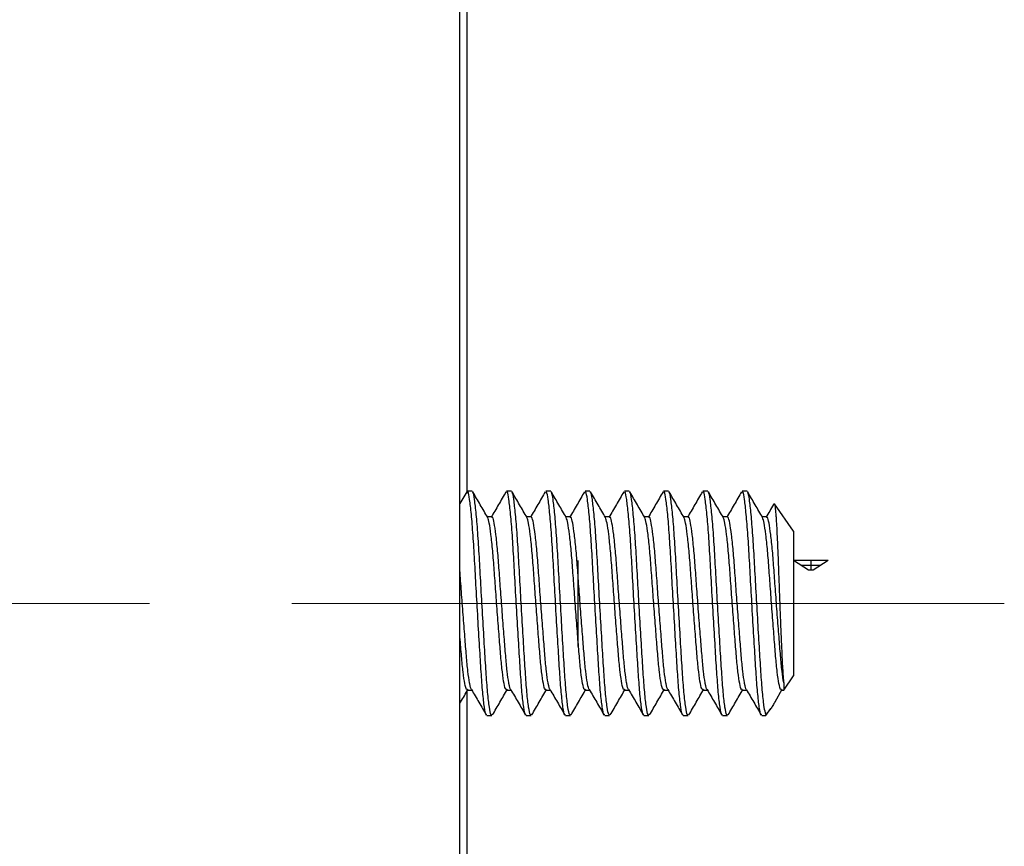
# Model space of a CAD drawing. Header units: inches. Extents: x 1.2 to 18.5, y 2.5 to 15.5.
# Tile 13 of 14: x 11 to 11.7, y 14.3 to 14.9. Entities that reach past the tile are written whole.
import ezdxf

# ---------------------------------------------------------------- set-up
doc = ezdxf.new("R2010")
doc.units = ezdxf.units.IN
doc.header["$MEASUREMENT"] = 0
doc.linetypes.add('CENTERX2', pattern=[0.8, 0.5, -0.1, 0.1, -0.1])
doc.layers.add('SLD-0', color=7, linetype='Continuous')

msp = doc.modelspace()

# ---------------------------------------------------------------- linework, layer by layer
at = {"color": 7, "linetype": 'Continuous', "lineweight": 25}
for p, q in [((11.29192, 13.4956), (11.29192, 15.4756)), ((11.29692, 14.56299), (11.29692, 15.0786)), ((11.29671, 14.56398), (11.29192, 14.55572)), ((11.30056, 14.56434), (11.29711, 14.56434)), ((11.32812, 14.56434), (11.32467, 14.56434)), ((11.35567, 14.56434), (11.35223, 14.56434)), ((11.38323, 14.56434), (11.37979, 14.56434)), ((11.41079, 14.56434), (11.40735, 14.56434)), ((11.43835, 14.56434), (11.43491, 14.56434)), ((11.46591, 14.56434), (11.46247, 14.56434)), ((11.49347, 14.56434), (11.49003, 14.56434)), ((11.51239, 14.55565), (11.51252, 14.55584)), ((11.52617, 14.53644), (11.51275, 14.55561)), ((11.31434, 14.54644), (11.31114, 14.54644)), ((11.3419, 14.54644), (11.3387, 14.54644)), ((11.36945, 14.54644), (11.36626, 14.54644)), ((11.39701, 14.54644), (11.39382, 14.54644)), ((11.42457, 14.54644), (11.42138, 14.54644)), ((11.45213, 14.54644), (11.44893, 14.54644)), ((11.47969, 14.54644), (11.47649, 14.54644)), ((11.50725, 14.54644), (11.50405, 14.54644)), ((11.52617, 14.53644), (11.52617, 14.43476)), ((11.51917, 14.42476), (11.52617, 14.43476)), ((11.51917, 14.42998), (11.51917, 14.42476)), ((11.29692, 13.8926), (11.29692, 14.424)), ((11.29711, 14.42476), (11.3003, 14.42476)), ((11.32467, 14.42476), (11.32786, 14.42476)), ((11.35223, 14.42476), (11.35542, 14.42476)), ((11.37979, 14.42476), (11.38298, 14.42476)), ((11.40735, 14.42476), (11.41054, 14.42476)), ((11.43491, 14.42476), (11.4381, 14.42476)), ((11.46247, 14.42476), (11.46566, 14.42476)), ((11.49003, 14.42476), (11.49322, 14.42476)), ((11.51308, 14.41657), (11.51815, 14.42531)), ((11.51758, 14.42476), (11.51917, 14.42476)), ((11.50664, 14.40686), (11.51022, 14.41197)), ((11.31089, 14.40686), (11.31434, 14.40686)), ((11.33845, 14.40686), (11.34189, 14.40686)), ((11.36601, 14.40686), (11.36945, 14.40686)), ((11.39357, 14.40686), (11.39701, 14.40686)), ((11.42113, 14.40686), (11.42457, 14.40686)), ((11.44869, 14.40686), (11.45213, 14.40686)), ((11.47625, 14.40686), (11.47969, 14.40686)), ((11.5038, 14.40686), (11.50664, 14.40686)), ((11.50664, 14.40767), (11.50664, 14.40686))]:
    msp.add_line(p, q, dxfattribs=at)
at = {"color": 7, "linetype": 'CENTERX2'}
for p, q in [((11.3746, 14.51576), (11.3746, 14.45543)), ((11.3746, 14.51576), (11.3746, 14.45543)), ((11.52617, 14.51576), (11.52617, 14.45543)), ((11.52617, 14.51576), (11.52617, 14.45543)), ((11.54512, 14.51233), (11.53134, 14.51233)), ((11.54512, 14.51233), (11.53134, 14.51233)), ((11.53823, 14.51576), (11.53823, 14.5089)), ((11.53823, 14.51576), (11.53823, 14.5089))]:
    msp.add_line(p, q, dxfattribs=at)
at = {"color": 7, "linetype": 'Continuous'}
for p, q in [((11.53651, 14.5089), (11.52617, 14.51576)), ((11.55029, 14.51576), (11.52617, 14.51576)), ((11.53651, 14.5089), (11.52617, 14.51576)), ((11.55029, 14.51576), (11.52617, 14.51576)), ((11.55029, 14.51576), (11.53995, 14.5089)), ((11.55029, 14.51576), (11.53995, 14.5089)), ((11.53995, 14.5089), (11.53651, 14.5089)), ((11.53995, 14.5089), (11.53651, 14.5089))]:
    msp.add_line(p, q, dxfattribs=at)
at = {"color": 7, "linetype": 'Continuous', "lineweight": 25}
for points, knots in [([(11.31089, 14.40751), (11.31071, 14.40738), (11.31017, 14.40698), (11.30914, 14.41218), (11.30793, 14.42246), (11.30685, 14.43717), (11.30577, 14.45503), (11.30455, 14.47523), (11.30334, 14.49614), (11.30226, 14.51609), (11.30118, 14.53399), (11.29996, 14.54887), (11.29874, 14.55906), (11.29784, 14.56417), (11.2973, 14.56381), (11.29711, 14.56369)], [0, 0, 0, 0, 0.040338, 0.125125, 0.209912, 0.291791, 0.373671, 0.458458, 0.543245, 0.625125, 0.707005, 0.791791, 0.876578, 0.958458, 1, 1, 1, 1]), ([(11.31434, 14.40755), (11.31413, 14.40743), (11.31358, 14.40712), (11.31256, 14.41239), (11.31138, 14.42246), (11.31029, 14.43717), (11.30921, 14.45503), (11.308, 14.47523), (11.30678, 14.49614), (11.3057, 14.51609), (11.30462, 14.53399), (11.30341, 14.54887), (11.30219, 14.55906), (11.30129, 14.56417), (11.30074, 14.56381), (11.30056, 14.56369)], [0, 0, 0, 0, 0.04576, 0.125153, 0.209937, 0.291815, 0.373692, 0.458476, 0.54326, 0.625137, 0.707014, 0.791798, 0.876582, 0.958459, 1, 1, 1, 1]), ([(11.31146, 14.54588), (11.30972, 14.54888), (11.30624, 14.55487), (11.30276, 14.56088), (11.30102, 14.56388)], [0, 0, 0, 0, 0.499717, 1, 1, 1, 1]), ([(11.32427, 14.56398), (11.32253, 14.56097), (11.31904, 14.55496), (11.31555, 14.54895), (11.3138, 14.54595)], [0, 0, 0, 0, 0.500325, 1, 1, 1, 1]), ([(11.33845, 14.40751), (11.33827, 14.40738), (11.33773, 14.40698), (11.3367, 14.41218), (11.33549, 14.42246), (11.33441, 14.43717), (11.33333, 14.45503), (11.33211, 14.47523), (11.3309, 14.49614), (11.32982, 14.51609), (11.32874, 14.53399), (11.32752, 14.54887), (11.3263, 14.55906), (11.3254, 14.56417), (11.32486, 14.56381), (11.32467, 14.56369)], [0, 0, 0, 0, 0.040338, 0.125125, 0.209912, 0.291791, 0.373671, 0.458458, 0.543245, 0.625125, 0.707005, 0.791791, 0.876578, 0.958458, 1, 1, 1, 1]), ([(11.34189, 14.40755), (11.34169, 14.40743), (11.34114, 14.40712), (11.34012, 14.41239), (11.33893, 14.42246), (11.33785, 14.43717), (11.33677, 14.45503), (11.33556, 14.47523), (11.33434, 14.49614), (11.33326, 14.51609), (11.33218, 14.53399), (11.33096, 14.54887), (11.32975, 14.55906), (11.32885, 14.56417), (11.3283, 14.56381), (11.32812, 14.56369)], [0, 0, 0, 0, 0.04576, 0.125153, 0.209937, 0.291815, 0.373692, 0.458476, 0.54326, 0.625137, 0.707014, 0.791798, 0.876582, 0.958459, 1, 1, 1, 1]), ([(11.33902, 14.54588), (11.33728, 14.54888), (11.3338, 14.55487), (11.33032, 14.56088), (11.32858, 14.56388)], [0, 0, 0, 0, 0.499717, 1, 1, 1, 1]), ([(11.35183, 14.56398), (11.35009, 14.56097), (11.3466, 14.55496), (11.34311, 14.54895), (11.34136, 14.54595)], [0, 0, 0, 0, 0.500325, 1, 1, 1, 1]), ([(11.36601, 14.40751), (11.36583, 14.40738), (11.36529, 14.40698), (11.36426, 14.41218), (11.36305, 14.42246), (11.36197, 14.43717), (11.36089, 14.45503), (11.35967, 14.47523), (11.35846, 14.49614), (11.35737, 14.51609), (11.35629, 14.53399), (11.35508, 14.54887), (11.35386, 14.55906), (11.35296, 14.56417), (11.35241, 14.56381), (11.35223, 14.56369)], [0, 0, 0, 0, 0.040338, 0.125125, 0.209912, 0.291791, 0.373671, 0.458458, 0.543245, 0.625125, 0.707005, 0.791791, 0.876578, 0.958458, 1, 1, 1, 1]), ([(11.36945, 14.40755), (11.36925, 14.40743), (11.3687, 14.40712), (11.36768, 14.41239), (11.36649, 14.42246), (11.36541, 14.43717), (11.36433, 14.45503), (11.36312, 14.47523), (11.3619, 14.49614), (11.36082, 14.51609), (11.35974, 14.53399), (11.35852, 14.54887), (11.35731, 14.55906), (11.35641, 14.56417), (11.35586, 14.56381), (11.35567, 14.56369)], [0, 0, 0, 0, 0.04576, 0.1251533, 0.2099375, 0.2918146, 0.3736916, 0.4584758, 0.5432599, 0.625137, 0.7070141, 0.7917982, 0.8765824, 0.9584595, 1, 1, 1, 1]), ([(11.36658, 14.54588), (11.36484, 14.54888), (11.36135, 14.55487), (11.35788, 14.56088), (11.35614, 14.56388)], [0, 0, 0, 0, 0.499717, 1, 1, 1, 1]), ([(11.37939, 14.56398), (11.37765, 14.56097), (11.37416, 14.55496), (11.37067, 14.54895), (11.36892, 14.54595)], [0, 0, 0, 0, 0.500325, 1, 1, 1, 1]), ([(11.39357, 14.40751), (11.39339, 14.40738), (11.39284, 14.40698), (11.39182, 14.41218), (11.39061, 14.42246), (11.38953, 14.43717), (11.38845, 14.45503), (11.38723, 14.47523), (11.38601, 14.49614), (11.38493, 14.51609), (11.38385, 14.53399), (11.38264, 14.54887), (11.38142, 14.55906), (11.38052, 14.56417), (11.37997, 14.56381), (11.37979, 14.56369)], [0, 0, 0, 0, 0.040338, 0.125125, 0.209912, 0.291791, 0.373671, 0.458458, 0.543245, 0.625125, 0.707005, 0.791791, 0.876578, 0.958458, 1, 1, 1, 1]), ([(11.39701, 14.40755), (11.39681, 14.40743), (11.39626, 14.40712), (11.39524, 14.41239), (11.39405, 14.42246), (11.39297, 14.43717), (11.39189, 14.45503), (11.39068, 14.47523), (11.38946, 14.49614), (11.38838, 14.51609), (11.3873, 14.53399), (11.38608, 14.54887), (11.38486, 14.55906), (11.38397, 14.56417), (11.38342, 14.56381), (11.38323, 14.56369)], [0, 0, 0, 0, 0.04576, 0.125153, 0.209937, 0.291815, 0.373692, 0.458476, 0.54326, 0.625137, 0.707014, 0.791798, 0.876582, 0.958459, 1, 1, 1, 1]), ([(11.39414, 14.54588), (11.3924, 14.54888), (11.38891, 14.55487), (11.38544, 14.56088), (11.38369, 14.56388)], [0, 0, 0, 0, 0.499717, 1, 1, 1, 1]), ([(11.40695, 14.56398), (11.40521, 14.56097), (11.40172, 14.55496), (11.39823, 14.54895), (11.39648, 14.54595)], [0, 0, 0, 0, 0.500325, 1, 1, 1, 1]), ([(11.42113, 14.40751), (11.42095, 14.40738), (11.4204, 14.40698), (11.41938, 14.41218), (11.41817, 14.42246), (11.41709, 14.43717), (11.41601, 14.45503), (11.41479, 14.47523), (11.41357, 14.49614), (11.41249, 14.51609), (11.41141, 14.53399), (11.4102, 14.54887), (11.40898, 14.55906), (11.40808, 14.56417), (11.40753, 14.56381), (11.40735, 14.56369)], [0, 0, 0, 0, 0.040338, 0.125125, 0.209912, 0.291791, 0.373671, 0.458458, 0.543245, 0.625125, 0.707005, 0.791791, 0.876578, 0.958458, 1, 1, 1, 1]), ([(11.42457, 14.40755), (11.42437, 14.40743), (11.42382, 14.40712), (11.4228, 14.41239), (11.42161, 14.42246), (11.42053, 14.43717), (11.41945, 14.45503), (11.41823, 14.47523), (11.41702, 14.49614), (11.41594, 14.51609), (11.41486, 14.53399), (11.41364, 14.54887), (11.41242, 14.55906), (11.41153, 14.56417), (11.41098, 14.56381), (11.41079, 14.56369)], [0, 0, 0, 0, 0.04576, 0.125153, 0.209937, 0.291815, 0.373692, 0.458476, 0.54326, 0.625137, 0.707014, 0.791798, 0.876582, 0.958459, 1, 1, 1, 1]), ([(11.4217, 14.54588), (11.41996, 14.54888), (11.41647, 14.55487), (11.41299, 14.56088), (11.41125, 14.56388)], [0, 0, 0, 0, 0.499717, 1, 1, 1, 1]), ([(11.43451, 14.56398), (11.43277, 14.56097), (11.42928, 14.55496), (11.42579, 14.54895), (11.42404, 14.54595)], [0, 0, 0, 0, 0.500325, 1, 1, 1, 1]), ([(11.44869, 14.40751), (11.44851, 14.40738), (11.44796, 14.40698), (11.44694, 14.41218), (11.44573, 14.42246), (11.44465, 14.43717), (11.44356, 14.45503), (11.44235, 14.47523), (11.44113, 14.49614), (11.44005, 14.51609), (11.43897, 14.53399), (11.43776, 14.54887), (11.43654, 14.55906), (11.43564, 14.56417), (11.43509, 14.56381), (11.43491, 14.56369)], [0, 0, 0, 0, 0.040338, 0.125125, 0.209912, 0.291791, 0.373671, 0.458458, 0.543245, 0.625125, 0.707005, 0.791791, 0.876578, 0.958458, 1, 1, 1, 1]), ([(11.45213, 14.40755), (11.45193, 14.40743), (11.45138, 14.40712), (11.45036, 14.41239), (11.44917, 14.42246), (11.44809, 14.43717), (11.44701, 14.45503), (11.44579, 14.47523), (11.44458, 14.49614), (11.4435, 14.51609), (11.44242, 14.53399), (11.4412, 14.54887), (11.43998, 14.55906), (11.43908, 14.56417), (11.43854, 14.56381), (11.43835, 14.56369)], [0, 0, 0, 0, 0.04576, 0.125153, 0.209937, 0.291815, 0.373692, 0.458476, 0.54326, 0.625137, 0.707014, 0.791798, 0.876582, 0.958459, 1, 1, 1, 1]), ([(11.44926, 14.54588), (11.44752, 14.54888), (11.44403, 14.55487), (11.44055, 14.56088), (11.43881, 14.56388)], [0, 0, 0, 0, 0.499717, 1, 1, 1, 1]), ([(11.46207, 14.56398), (11.46032, 14.56097), (11.45684, 14.55496), (11.45334, 14.54895), (11.4516, 14.54595)], [0, 0, 0, 0, 0.500325, 1, 1, 1, 1]), ([(11.47625, 14.40751), (11.47607, 14.40738), (11.47552, 14.40698), (11.4745, 14.41218), (11.47329, 14.42246), (11.4722, 14.43717), (11.47112, 14.45503), (11.46991, 14.47523), (11.46869, 14.49614), (11.46761, 14.51609), (11.46653, 14.53399), (11.46532, 14.54887), (11.4641, 14.55906), (11.4632, 14.56417), (11.46265, 14.56381), (11.46247, 14.56369)], [0, 0, 0, 0, 0.040338, 0.125125, 0.209912, 0.291791, 0.373671, 0.458458, 0.543245, 0.625125, 0.707005, 0.791791, 0.876578, 0.958458, 1, 1, 1, 1]), ([(11.47969, 14.40755), (11.47949, 14.40743), (11.47894, 14.40712), (11.47792, 14.41239), (11.47673, 14.42246), (11.47565, 14.43717), (11.47457, 14.45503), (11.47335, 14.47523), (11.47214, 14.49614), (11.47106, 14.51609), (11.46998, 14.53399), (11.46876, 14.54887), (11.46754, 14.55906), (11.46664, 14.56417), (11.4661, 14.56381), (11.46591, 14.56369)], [0, 0, 0, 0, 0.04576, 0.125153, 0.209937, 0.291815, 0.373692, 0.458476, 0.54326, 0.625137, 0.707014, 0.791798, 0.876582, 0.958459, 1, 1, 1, 1]), ([(11.47682, 14.54588), (11.47507, 14.54888), (11.47159, 14.55487), (11.46811, 14.56088), (11.46637, 14.56388)], [0, 0, 0, 0, 0.499717, 1, 1, 1, 1]), ([(11.48963, 14.56398), (11.48788, 14.56097), (11.4844, 14.55496), (11.4809, 14.54895), (11.47916, 14.54595)], [0, 0, 0, 0, 0.500325, 1, 1, 1, 1]), ([(11.5038, 14.40751), (11.50363, 14.40738), (11.50308, 14.40698), (11.50206, 14.41218), (11.50084, 14.42246), (11.49976, 14.43717), (11.49868, 14.45503), (11.49747, 14.47523), (11.49625, 14.49614), (11.49517, 14.51609), (11.49409, 14.53399), (11.49287, 14.54887), (11.49166, 14.55906), (11.49076, 14.56417), (11.49021, 14.56381), (11.49003, 14.56369)], [0, 0, 0, 0, 0.040338, 0.125125, 0.209912, 0.291791, 0.373671, 0.458458, 0.543245, 0.625125, 0.707005, 0.791791, 0.876578, 0.958458, 1, 1, 1, 1]), ([(11.50664, 14.40767), (11.50626, 14.40908), (11.50548, 14.41199), (11.50429, 14.42257), (11.50321, 14.43714), (11.50213, 14.45504), (11.50091, 14.47523), (11.4997, 14.49614), (11.49862, 14.51609), (11.49753, 14.53399), (11.49632, 14.54887), (11.4951, 14.55906), (11.4942, 14.56417), (11.49365, 14.56381), (11.49347, 14.56369)], [0, 0, 0, 0, 0.083201, 0.172051, 0.257854, 0.343657, 0.432507, 0.521357, 0.607161, 0.692964, 0.781814, 0.870664, 0.956467, 1, 1, 1, 1]), ([(11.50438, 14.54588), (11.50263, 14.54888), (11.49915, 14.55487), (11.49567, 14.56088), (11.49393, 14.56388)], [0, 0, 0, 0, 0.499717, 1, 1, 1, 1]), ([(11.51236, 14.55566), (11.51223, 14.55543), (11.51035, 14.55219), (11.50846, 14.54895), (11.50672, 14.54595)], [0, 0, 0, 0, 0.072781, 1, 1, 1, 1]), ([(11.51264, 14.55554), (11.51273, 14.55541), (11.51289, 14.55519), (11.51311, 14.5537), (11.51337, 14.55139), (11.51365, 14.54805), (11.51394, 14.54386), (11.51422, 14.5392), (11.51451, 14.53384), (11.51479, 14.52785), (11.51506, 14.52149), (11.51533, 14.51461), (11.51558, 14.50741), (11.51585, 14.50004), (11.51613, 14.49246), (11.51641, 14.48496), (11.5167, 14.47767), (11.51698, 14.4706), (11.51726, 14.46384), (11.51754, 14.45732), (11.51781, 14.45121), (11.51806, 14.44568), (11.51832, 14.44059), (11.5186, 14.43623), (11.51891, 14.4324), (11.51908, 14.43084), (11.51917, 14.42998)], [0, 0, 0, 0, 0.046565, 0.080944, 0.113744, 0.180556, 0.214658, 0.246157, 0.310226, 0.342873, 0.374365, 0.438423, 0.471069, 0.502293, 0.565909, 0.598387, 0.628221, 0.688903, 0.719823, 0.749649, 0.810316, 0.841231, 0.870876, 0.931287, 0.962135, 1, 1, 1, 1]), ([(11.32467, 14.42524), (11.32449, 14.42516), (11.32394, 14.42489), (11.32292, 14.4289), (11.32171, 14.43681), (11.32063, 14.44818), (11.31955, 14.46198), (11.31833, 14.47758), (11.31712, 14.49375), (11.31604, 14.50916), (11.31496, 14.52302), (11.31374, 14.5344), (11.31253, 14.54266), (11.31181, 14.54482), (11.31145, 14.54588)], [0, 0, 0, 0, 0.043417, 0.130668, 0.219205, 0.304693, 0.390182, 0.478718, 0.567255, 0.652743, 0.738231, 0.826768, 0.915305, 1, 1, 1, 1]), ([(11.3276, 14.42524), (11.32759, 14.42524), (11.32721, 14.42522), (11.32674, 14.42748), (11.3259, 14.43182), (11.32508, 14.4375), (11.32405, 14.44857), (11.32298, 14.46213), (11.32178, 14.47758), (11.32056, 14.49374), (11.31948, 14.50916), (11.3184, 14.52299), (11.31719, 14.53449), (11.31597, 14.54236), (11.31507, 14.54631), (11.31452, 14.54603), (11.31434, 14.54593)], [0, 0, 0, 0, 0.001676, 0.089879, 0.098001, 0.183418, 0.265821, 0.34848, 0.436683, 0.524886, 0.610052, 0.695219, 0.783422, 0.871625, 0.956791, 1, 1, 1, 1]), ([(11.35223, 14.42524), (11.35205, 14.42516), (11.3515, 14.42489), (11.35048, 14.4289), (11.34927, 14.43681), (11.34819, 14.44818), (11.34711, 14.46198), (11.34589, 14.47758), (11.34468, 14.49375), (11.3436, 14.50916), (11.34251, 14.52302), (11.3413, 14.5344), (11.34009, 14.54266), (11.33936, 14.54482), (11.33901, 14.54588)], [0, 0, 0, 0, 0.043417, 0.130668, 0.219205, 0.304693, 0.390182, 0.478718, 0.567255, 0.652743, 0.738231, 0.826768, 0.915305, 1, 1, 1, 1]), ([(11.35516, 14.42524), (11.35515, 14.42524), (11.35477, 14.42522), (11.3543, 14.42748), (11.35346, 14.43182), (11.35264, 14.4375), (11.3516, 14.44857), (11.35054, 14.46213), (11.34934, 14.47758), (11.34812, 14.49374), (11.34704, 14.50916), (11.34596, 14.52299), (11.34474, 14.53449), (11.34353, 14.54236), (11.34263, 14.54631), (11.34208, 14.54603), (11.3419, 14.54593)], [0, 0, 0, 0, 0.001676, 0.089879, 0.098001, 0.183418, 0.265821, 0.34848, 0.436683, 0.524886, 0.610052, 0.695219, 0.783422, 0.871625, 0.956791, 1, 1, 1, 1]), ([(11.37979, 14.42524), (11.37961, 14.42516), (11.37906, 14.42489), (11.37804, 14.4289), (11.37683, 14.43681), (11.37575, 14.44818), (11.37467, 14.46198), (11.37345, 14.47758), (11.37224, 14.49375), (11.37115, 14.50916), (11.37007, 14.52302), (11.36886, 14.5344), (11.36765, 14.54266), (11.36692, 14.54482), (11.36657, 14.54588)], [0, 0, 0, 0, 0.043417, 0.130668, 0.219205, 0.304693, 0.390182, 0.478718, 0.567255, 0.652743, 0.738231, 0.826768, 0.915305, 1, 1, 1, 1]), ([(11.38272, 14.42524), (11.38271, 14.42524), (11.38233, 14.42522), (11.38186, 14.42748), (11.38102, 14.43182), (11.3802, 14.4375), (11.37916, 14.44857), (11.3781, 14.46213), (11.3769, 14.47758), (11.37568, 14.49374), (11.3746, 14.50916), (11.37352, 14.52299), (11.3723, 14.53449), (11.37108, 14.54236), (11.37019, 14.54631), (11.36964, 14.54603), (11.36945, 14.54593)], [0, 0, 0, 0, 0.001676, 0.089879, 0.098001, 0.183418, 0.265821, 0.34848, 0.436683, 0.524886, 0.610052, 0.695219, 0.783422, 0.871625, 0.956791, 1, 1, 1, 1]), ([(11.40735, 14.42524), (11.40717, 14.42516), (11.40662, 14.42489), (11.4056, 14.4289), (11.40439, 14.43681), (11.40331, 14.44818), (11.40223, 14.46198), (11.40101, 14.47758), (11.39979, 14.49375), (11.39871, 14.50916), (11.39763, 14.52302), (11.39642, 14.5344), (11.3952, 14.54266), (11.39448, 14.54482), (11.39413, 14.54588)], [0, 0, 0, 0, 0.043417, 0.1306684, 0.2192051, 0.3046933, 0.3901815, 0.4787182, 0.5672548, 0.6527431, 0.7382313, 0.8267679, 0.9153046, 1, 1, 1, 1]), ([(11.41028, 14.42524), (11.41027, 14.42524), (11.40989, 14.42522), (11.40942, 14.42748), (11.40858, 14.43182), (11.40776, 14.4375), (11.40672, 14.44857), (11.40566, 14.46213), (11.40446, 14.47758), (11.40324, 14.49374), (11.40216, 14.50916), (11.40108, 14.52299), (11.39986, 14.53449), (11.39864, 14.54236), (11.39775, 14.54631), (11.3972, 14.54603), (11.39701, 14.54593)], [0, 0, 0, 0, 0.001676, 0.089879, 0.098001, 0.183418, 0.265821, 0.34848, 0.436683, 0.524886, 0.610052, 0.695219, 0.783422, 0.871625, 0.956791, 1, 1, 1, 1]), ([(11.43491, 14.42524), (11.43473, 14.42516), (11.43418, 14.42489), (11.43315, 14.4289), (11.43195, 14.43681), (11.43087, 14.44818), (11.42979, 14.46198), (11.42857, 14.47758), (11.42735, 14.49375), (11.42627, 14.50916), (11.42519, 14.52302), (11.42398, 14.5344), (11.42276, 14.54266), (11.42204, 14.54482), (11.42169, 14.54588)], [0, 0, 0, 0, 0.043417, 0.130668, 0.219205, 0.304693, 0.390182, 0.478718, 0.567255, 0.652743, 0.738231, 0.826768, 0.915305, 1, 1, 1, 1]), ([(11.43784, 14.42524), (11.43783, 14.42524), (11.43745, 14.42522), (11.43698, 14.42748), (11.43614, 14.43182), (11.43532, 14.4375), (11.43428, 14.44857), (11.43322, 14.46213), (11.43201, 14.47758), (11.4308, 14.49374), (11.42972, 14.50916), (11.42864, 14.52299), (11.42742, 14.53449), (11.4262, 14.54236), (11.42531, 14.54631), (11.42476, 14.54603), (11.42457, 14.54593)], [0, 0, 0, 0, 0.001676, 0.089879, 0.098001, 0.183418, 0.265821, 0.34848, 0.436683, 0.524886, 0.610052, 0.695219, 0.783422, 0.871625, 0.956791, 1, 1, 1, 1]), ([(11.46247, 14.42524), (11.46228, 14.42516), (11.46174, 14.42489), (11.46071, 14.4289), (11.45951, 14.43681), (11.45842, 14.44818), (11.45734, 14.46198), (11.45613, 14.47758), (11.45491, 14.49375), (11.45383, 14.50916), (11.45275, 14.52302), (11.45154, 14.5344), (11.45032, 14.54266), (11.4496, 14.54482), (11.44925, 14.54588)], [0, 0, 0, 0, 0.043417, 0.130668, 0.219205, 0.304693, 0.390182, 0.478718, 0.567255, 0.652743, 0.738231, 0.826768, 0.915305, 1, 1, 1, 1]), ([(11.4654, 14.42524), (11.46539, 14.42524), (11.46501, 14.42522), (11.46453, 14.42748), (11.4637, 14.43182), (11.46288, 14.4375), (11.46184, 14.44857), (11.46078, 14.46213), (11.45957, 14.47758), (11.45836, 14.49374), (11.45728, 14.50916), (11.4562, 14.52299), (11.45498, 14.53449), (11.45376, 14.54236), (11.45286, 14.54631), (11.45232, 14.54603), (11.45213, 14.54593)], [0, 0, 0, 0, 0.001676, 0.089879, 0.098001, 0.183418, 0.265821, 0.34848, 0.436683, 0.524886, 0.610052, 0.695219, 0.783422, 0.871625, 0.956791, 1, 1, 1, 1]), ([(11.49003, 14.42524), (11.48984, 14.42516), (11.48929, 14.42489), (11.48827, 14.4289), (11.48706, 14.43681), (11.48598, 14.44818), (11.4849, 14.46198), (11.48369, 14.47758), (11.48247, 14.49375), (11.48139, 14.50916), (11.48031, 14.52302), (11.47909, 14.5344), (11.47788, 14.54266), (11.47716, 14.54482), (11.47681, 14.54588)], [0, 0, 0, 0, 0.043417, 0.130668, 0.219205, 0.304693, 0.390182, 0.478718, 0.567255, 0.652743, 0.738231, 0.826768, 0.915305, 1, 1, 1, 1]), ([(11.49296, 14.42524), (11.49295, 14.42524), (11.49257, 14.42522), (11.49209, 14.42748), (11.49126, 14.43182), (11.49044, 14.4375), (11.4894, 14.44857), (11.48834, 14.46213), (11.48713, 14.47758), (11.48592, 14.49374), (11.48484, 14.50916), (11.48375, 14.52299), (11.48254, 14.53449), (11.48132, 14.54236), (11.48042, 14.54631), (11.47988, 14.54603), (11.47969, 14.54593)], [0, 0, 0, 0, 0.001676, 0.089879, 0.098001, 0.183418, 0.265821, 0.34848, 0.436683, 0.524886, 0.610052, 0.695219, 0.783422, 0.871625, 0.956791, 1, 1, 1, 1]), ([(11.51758, 14.42524), (11.5174, 14.42516), (11.51685, 14.42489), (11.51583, 14.4289), (11.51462, 14.43681), (11.51354, 14.44818), (11.51246, 14.46198), (11.51125, 14.47758), (11.51003, 14.49375), (11.50895, 14.50916), (11.50787, 14.52302), (11.50665, 14.5344), (11.50544, 14.54266), (11.50472, 14.54482), (11.50437, 14.54588)], [0, 0, 0, 0, 0.043417, 0.130668, 0.219205, 0.304693, 0.390182, 0.478718, 0.567255, 0.652743, 0.738231, 0.826768, 0.915305, 1, 1, 1, 1]), ([(11.51917, 14.42998), (11.51878, 14.43246), (11.518, 14.43733), (11.51696, 14.44862), (11.51589, 14.46212), (11.51469, 14.47759), (11.51348, 14.49374), (11.51239, 14.50916), (11.51131, 14.52299), (11.5101, 14.53449), (11.50888, 14.54236), (11.50798, 14.54631), (11.50743, 14.54603), (11.50725, 14.54593)], [0, 0, 0, 0, 0.094698, 0.186053, 0.277694, 0.37548, 0.473266, 0.567685, 0.662105, 0.759891, 0.857677, 0.952096, 1, 1, 1, 1]), ([(11.30004, 14.42524), (11.30004, 14.42524), (11.29965, 14.42522), (11.29918, 14.42748), (11.29834, 14.43182), (11.29752, 14.4375), (11.29649, 14.44857), (11.29542, 14.46214), (11.29422, 14.47756), (11.293, 14.49382), (11.29228, 14.50393), (11.29192, 14.5089)], [0, 0, 0, 0, 0.002747, 0.14733, 0.160643, 0.30066, 0.435735, 0.57123, 0.715813, 0.860395, 1, 1, 1, 1]), ([(11.29711, 14.42524), (11.29693, 14.42516), (11.29638, 14.42489), (11.29536, 14.42891), (11.29415, 14.43679), (11.29306, 14.44826), (11.29235, 14.45731), (11.29194, 14.4626), (11.29192, 14.46286)], [0, 0, 0, 0, 0.1100197, 0.3311166, 0.5554704, 0.7720994, 0.9887284, 1, 1, 1, 1]), ([(11.29192, 14.41539), (11.2921, 14.4157), (11.29402, 14.41901), (11.29594, 14.42231), (11.29768, 14.42531)], [0, 0, 0, 0, 0.093525, 1, 1, 1, 1]), ([(11.30004, 14.4252), (11.30178, 14.42222), (11.30526, 14.41624), (11.30873, 14.41025), (11.31047, 14.40726)], [0, 0, 0, 0, 0.499849, 1, 1, 1, 1]), ([(11.3148, 14.40731), (11.31654, 14.41032), (11.32002, 14.41632), (11.3235, 14.42231), (11.32524, 14.42531)], [0, 0, 0, 0, 0.500283, 1, 1, 1, 1]), ([(11.3276, 14.4252), (11.32934, 14.42222), (11.33282, 14.41624), (11.33629, 14.41025), (11.33803, 14.40726)], [0, 0, 0, 0, 0.499849, 1, 1, 1, 1]), ([(11.34236, 14.40731), (11.3441, 14.41032), (11.34758, 14.41632), (11.35106, 14.42231), (11.3528, 14.42531)], [0, 0, 0, 0, 0.500283, 1, 1, 1, 1]), ([(11.35516, 14.4252), (11.3569, 14.42222), (11.36038, 14.41624), (11.36385, 14.41025), (11.36559, 14.40726)], [0, 0, 0, 0, 0.499849, 1, 1, 1, 1]), ([(11.36992, 14.40731), (11.37166, 14.41032), (11.37513, 14.41632), (11.37862, 14.42231), (11.38036, 14.42531)], [0, 0, 0, 0, 0.500283, 1, 1, 1, 1]), ([(11.38272, 14.4252), (11.38446, 14.42222), (11.38794, 14.41624), (11.39141, 14.41025), (11.39315, 14.40726)], [0, 0, 0, 0, 0.499849, 1, 1, 1, 1]), ([(11.39747, 14.40731), (11.39921, 14.41032), (11.40269, 14.41632), (11.40618, 14.42231), (11.40792, 14.42531)], [0, 0, 0, 0, 0.500283, 1, 1, 1, 1]), ([(11.41028, 14.4252), (11.41202, 14.42222), (11.41549, 14.41624), (11.41897, 14.41025), (11.42071, 14.40726)], [0, 0, 0, 0, 0.499849, 1, 1, 1, 1]), ([(11.42503, 14.40731), (11.42677, 14.41032), (11.43025, 14.41632), (11.43374, 14.42231), (11.43548, 14.42531)], [0, 0, 0, 0, 0.500283, 1, 1, 1, 1]), ([(11.43784, 14.4252), (11.43958, 14.42222), (11.44305, 14.41624), (11.44653, 14.41025), (11.44826, 14.40726)], [0, 0, 0, 0, 0.499849, 1, 1, 1, 1]), ([(11.45259, 14.40731), (11.45433, 14.41032), (11.45781, 14.41632), (11.4613, 14.42231), (11.46304, 14.42531)], [0, 0, 0, 0, 0.500283, 1, 1, 1, 1]), ([(11.4654, 14.4252), (11.46714, 14.42222), (11.47061, 14.41624), (11.47409, 14.41025), (11.47582, 14.40726)], [0, 0, 0, 0, 0.499849, 1, 1, 1, 1]), ([(11.48015, 14.40731), (11.48189, 14.41032), (11.48537, 14.41632), (11.48885, 14.42231), (11.4906, 14.42531)], [0, 0, 0, 0, 0.500283, 1, 1, 1, 1]), ([(11.49296, 14.4252), (11.49469, 14.42222), (11.49817, 14.41624), (11.50165, 14.41025), (11.50338, 14.40726)], [0, 0, 0, 0, 0.499849, 1, 1, 1, 1]), ([(11.51307, 14.41657), (11.51256, 14.41569), (11.51152, 14.41386), (11.50991, 14.41149), (11.50827, 14.40935), (11.50718, 14.40823), (11.50664, 14.40767)], [0, 0, 0, 0, 0.235799, 0.487913, 0.743386, 1, 1, 1, 1])]:
    msp.add_open_spline(points, degree=3, knots=knots, dxfattribs=at)
at = {"layer": 'SLD-0', "color": 7, "linetype": 'CENTERX2', "lineweight": 18}
msp.add_line((11.67401, 14.4856), (10.29192, 14.4856), dxfattribs=at)

doc.saveas('drawing.dxf')
